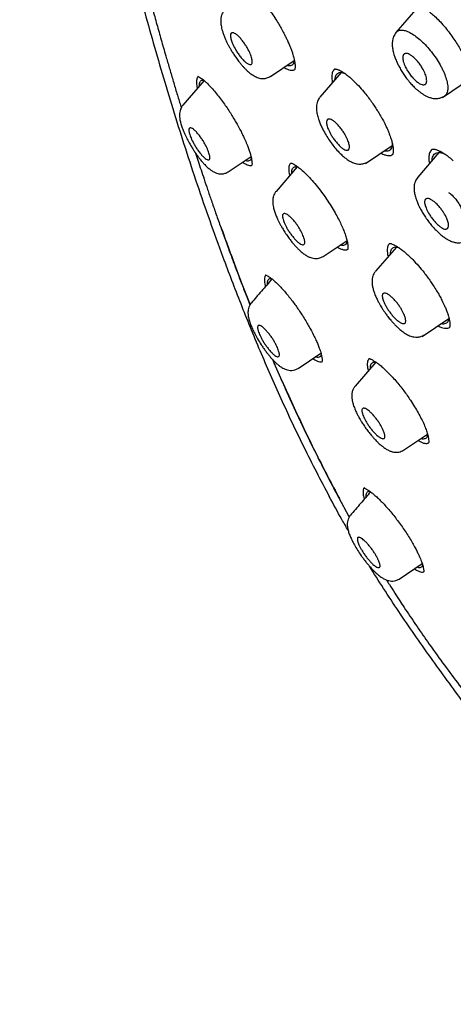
# Model space of a CAD drawing. Header units: millimetres. Extents: x 8 to 1894, y 12 to 2723.
# Tile 14 of 152: x 1365 to 1386, y 660 to 708. Entities that reach past the tile are written whole.
import ezdxf

# ---------------------------------------------------------------- set-up
doc = ezdxf.new("R2010")
doc.units = ezdxf.units.MM

msp = doc.modelspace()

# ---------------------------------------------------------------- linework, layer by layer
at = {"color": 7, "linetype": 'Continuous', "lineweight": 30}
for p, q in [((1384.403, 709.029), (1383.336, 707.791)), ((1377.212, 705.65), (1378.375, 706.431)), ((1377.21, 705.659), (1377.207, 705.658)), ((1380.668, 705.836), (1379.63, 704.631)), ((1385.618, 704.625), (1386.937, 705.511)), ((1373.97, 705.45), (1372.928, 704.242)), ((1372.933, 704.233), (1372.935, 704.236)), ((1381.846, 701.405), (1383.151, 702.281)), ((1375.15, 700.992), (1376.261, 701.738)), ((1383.165, 701.828), (1383.17, 701.834)), ((1385.438, 701.936), (1384.407, 700.74)), ((1378.515, 701.239), (1377.484, 700.043)), ((1377.488, 700.035), (1377.49, 700.038)), ((1379.79, 696.87), (1380.95, 697.649)), ((1383.36, 697.326), (1382.34, 696.143)), ((1384.621, 692.97), (1385.914, 693.84)), ((1378.556, 691.404), (1379.674, 692.155)), ((1382.354, 691.709), (1381.342, 690.535)), ((1383.714, 687.42), (1384.883, 688.206)), ((1380.552, 685.09), (1381.03, 684.216)), ((1381.03, 684.216), (1381.061, 684.161)), ((1383.49, 681.131), (1384.618, 681.888)), ((1384.241, 681.635), (1384.343, 681.573))]:
    msp.add_line(p, q, dxfattribs=at)
for points, knots in [([(1449.656, 646.305), (1449.76, 646.991), (1449.967, 648.357), (1449.976, 650.637), (1449.835, 653.011), (1449.556, 655.47), (1449.136, 658.249), (1448.551, 661.361), (1447.793, 664.806), (1446.85, 668.713), (1445.729, 673.079), (1444.507, 677.879), (1443.22, 682.731), (1441.782, 687.695), (1440.387, 691.953), (1439.109, 695.455), (1438.033, 698.152), (1436.809, 700.926), (1435.393, 703.783), (1433.839, 706.555), (1432.152, 709.208), (1430.372, 711.698), (1428.409, 714.121), (1426.333, 716.428), (1424.204, 718.611), (1421.691, 721.017), (1418.793, 723.596), (1415.521, 726.294), (1412.258, 728.818), (1409.012, 731.184), (1405.792, 733.383), (1402.611, 735.412), (1399.475, 737.292), (1396.377, 739.081), (1393.291, 740.857), (1390.213, 742.562), (1387.16, 744.138), (1384.158, 745.535), (1381.231, 746.733), (1378.389, 747.734), (1375.649, 748.502), (1373.335, 748.934), (1371.435, 749.077), (1369.913, 749.002), (1368.539, 748.685), (1367.376, 748.067), (1366.478, 747.122), (1365.795, 745.836), (1365.344, 744.279), (1365.23, 743.025), (1365.175, 742.429)], [0, 0, 0, 0, 0.0198977, 0.0395996, 0.0591642, 0.0786215, 0.0980121, 0.12334, 0.1485805, 0.1737294, 0.2078691, 0.2419619, 0.2762098, 0.3106234, 0.3452078, 0.3626069, 0.3801329, 0.3978086, 0.4156702, 0.4337533, 0.4489938, 0.4644095, 0.4798344, 0.4950682, 0.5101185, 0.5250269, 0.5471866, 0.5691857, 0.5910854, 0.6129458, 0.6347933, 0.656563, 0.6781905, 0.6996236, 0.7210558, 0.7426837, 0.7644548, 0.786298, 0.8081639, 0.830061, 0.852059, 0.8742193, 0.8891277, 0.9041794, 0.91941, 0.9348403, 0.9502474, 0.9654984, 0.9835762, 1, 1, 1, 1]), ([(1447.446, 646.265), (1447.532, 646.814), (1447.702, 647.91), (1447.751, 649.717), (1447.689, 651.605), (1447.521, 653.569), (1447.27, 655.588), (1446.891, 658.046), (1446.339, 660.969), (1445.587, 664.371), (1444.71, 667.984), (1443.725, 671.792), (1442.692, 675.771), (1441.629, 679.771), (1440.489, 683.824), (1439.223, 687.953), (1438.026, 691.472), (1436.96, 694.343), (1436.09, 696.531), (1435.132, 698.755), (1434.07, 701.019), (1432.883, 703.321), (1431.663, 705.459), (1430.435, 707.412), (1429.236, 709.167), (1427.941, 710.901), (1426.404, 712.784), (1424.618, 714.782), (1422.599, 716.869), (1420.398, 718.994), (1418.025, 721.143), (1415.49, 723.299), (1412.946, 725.344), (1410.401, 727.29), (1407.653, 729.293), (1404.71, 731.312), (1401.585, 733.315), (1398.489, 735.177), (1395.415, 736.955), (1392.352, 738.715), (1389.31, 740.394), (1386.308, 741.935), (1383.56, 743.204), (1381.069, 744.227), (1378.825, 745.045), (1376.646, 745.723), (1374.546, 746.241), (1372.658, 746.555), (1370.989, 746.665), (1369.543, 746.579), (1368.357, 746.296), (1367.425, 745.838), (1366.721, 745.257), (1366.152, 744.523), (1365.66, 743.562), (1365.282, 742.347), (1365.046, 740.867), (1364.955, 739.269), (1364.982, 737.581), (1365.106, 735.824), (1365.373, 733.414), (1365.858, 730.306), (1366.622, 726.467), (1367.518, 722.555), (1368.499, 718.602), (1369.512, 714.635), (1370.49, 710.876), (1371.477, 707.29), (1372.49, 703.871), (1373.61, 700.394), (1374.708, 697.289), (1375.745, 694.577), (1376.681, 692.279), (1377.705, 689.944), (1378.819, 687.572), (1379.662, 685.96), (1380.084, 685.153)], [0, 0, 0, 0, 0.011709, 0.0234, 0.035079, 0.046745, 0.058401, 0.070053, 0.08835, 0.106637, 0.124908, 0.145647, 0.166375, 0.187119, 0.207887, 0.228673, 0.249479, 0.259892, 0.270315, 0.28075, 0.291198, 0.301658, 0.31213, 0.319994, 0.327864, 0.335737, 0.343609, 0.354092, 0.364563, 0.37502, 0.38755, 0.400066, 0.41258, 0.425091, 0.437599, 0.45323, 0.468841, 0.484431, 0.499999, 0.515569, 0.531166, 0.546782, 0.562408, 0.574915, 0.587424, 0.599934, 0.612454, 0.624987, 0.635443, 0.645912, 0.656393, 0.664263, 0.672136, 0.680006, 0.687871, 0.698343, 0.708803, 0.71925, 0.729685, 0.740108, 0.750521, 0.771326, 0.792113, 0.81288, 0.833624, 0.854353, 0.875091, 0.892532, 0.909986, 0.927451, 0.944927, 0.955919, 0.966921, 0.977933, 0.988958, 1, 1, 1, 1]), ([(1370.762, 711.503), (1370.863, 711.118), (1371.031, 710.484), (1371.272, 709.598), (1371.478, 708.847), (1371.688, 708.095), (1371.903, 707.334), (1372.104, 706.635), (1372.292, 705.992), (1372.464, 705.409), (1372.639, 704.823), (1372.77, 704.394), (1372.84, 704.163), (1372.853, 704.124)], [0, 0, 0, 0, 0.158224, 0.260467, 0.362711, 0.464954, 0.567203, 0.672154, 0.748556, 0.827377, 0.907556, 0.984189, 1, 1, 1, 1]), ([(1376.459, 709.728), (1376.534, 709.649), (1376.68, 709.496), (1376.896, 709.239), (1377.093, 708.985), (1377.285, 708.717), (1377.466, 708.446), (1377.629, 708.182), (1377.748, 707.974), (1377.832, 707.82), (1377.889, 707.711), (1377.931, 707.627), (1377.98, 707.528), (1378.046, 707.389), (1378.121, 707.221), (1378.192, 707.049), (1378.254, 706.883), (1378.317, 706.694), (1378.367, 706.507), (1378.393, 706.372), (1378.404, 706.292), (1378.408, 706.249), (1378.411, 706.212), (1378.413, 706.176), (1378.413, 706.136), (1378.412, 706.087), (1378.409, 706.038), (1378.403, 705.996), (1378.395, 705.983), (1378.391, 705.976)], [0, 0, 0, 0, 0.067711, 0.130403, 0.187952, 0.240288, 0.301944, 0.354437, 0.397837, 0.424395, 0.445793, 0.462019, 0.474392, 0.505305, 0.546112, 0.578746, 0.615644, 0.656033, 0.710948, 0.756696, 0.772464, 0.786786, 0.799665, 0.811385, 0.827391, 0.856304, 0.894894, 0.942868, 1, 1, 1, 1]), ([(1384.073, 709.181), (1384.086, 709.188), (1384.11, 709.2), (1384.15, 709.204), (1384.187, 709.203), (1384.218, 709.2), (1384.262, 709.194), (1384.323, 709.18), (1384.413, 709.151), (1384.537, 709.096), (1384.7, 709.005), (1384.884, 708.878), (1385.082, 708.72), (1385.287, 708.535), (1385.515, 708.307), (1385.671, 708.126), (1385.752, 708.031)], [0, 0, 0, 0, 0.085452, 0.152897, 0.202039, 0.23247, 0.260323, 0.301605, 0.357094, 0.426934, 0.511231, 0.610328, 0.694616, 0.787573, 0.889312, 1, 1, 1, 1]), ([(1374.953, 708.861), (1374.923, 708.823), (1374.869, 708.752), (1374.814, 708.614), (1374.786, 708.477), (1374.781, 708.352), (1374.785, 708.263), (1374.795, 708.176), (1374.812, 708.068), (1374.844, 707.935), (1374.888, 707.787), (1374.947, 707.623), (1375.015, 707.462), (1375.085, 707.313), (1375.15, 707.185), (1375.22, 707.055), (1375.302, 706.913), (1375.401, 706.753), (1375.519, 706.577), (1375.642, 706.409), (1375.755, 706.267), (1375.852, 706.155), (1375.951, 706.048), (1376.069, 705.93), (1376.225, 705.795), (1376.404, 705.67), (1376.577, 705.591), (1376.734, 705.551), (1376.881, 705.542), (1377.051, 705.566), (1377.157, 705.625), (1377.213, 705.656)], [0, 0, 0, 0, 0.036663, 0.068384, 0.106768, 0.134587, 0.153631, 0.172751, 0.201279, 0.233223, 0.268538, 0.303617, 0.342164, 0.371465, 0.397999, 0.423242, 0.453213, 0.487953, 0.525514, 0.569163, 0.604352, 0.631159, 0.659045, 0.694293, 0.736912, 0.798721, 0.852483, 0.880731, 0.914835, 0.954847, 1, 1, 1, 1]), ([(1383.353, 707.795), (1383.363, 707.81), (1383.402, 707.869), (1383.516, 707.91), (1383.688, 707.916), (1383.895, 707.856), (1384.129, 707.734), (1384.38, 707.557), (1384.637, 707.334), (1384.891, 707.069), (1385.133, 706.773), (1385.353, 706.458), (1385.513, 706.188), (1385.622, 705.975), (1385.718, 705.764), (1385.766, 705.617), (1385.799, 705.519)], [0, 0, 0, 0, 0.028959, 0.110008, 0.190726, 0.270812, 0.351344, 0.432414, 0.513406, 0.59388, 0.674542, 0.755617, 0.836903, 0.877647, 0.918442, 1, 1, 1, 1]), ([(1385.752, 708.031), (1385.827, 707.938), (1385.973, 707.757), (1386.171, 707.476), (1386.344, 707.208), (1386.49, 706.957), (1386.613, 706.726), (1386.727, 706.487), (1386.826, 706.252), (1386.902, 706.033), (1386.95, 705.861), (1386.98, 705.734), (1386.998, 705.637), (1387.01, 705.555), (1387.019, 705.474), (1387.023, 705.403), (1387.023, 705.336), (1387.02, 705.275), (1387.012, 705.212), (1386.998, 705.15), (1386.976, 705.095), (1386.953, 705.071), (1386.941, 705.057)], [0, 0, 0, 0, 0.078505, 0.152227, 0.221089, 0.285, 0.343915, 0.397841, 0.469484, 0.530288, 0.580277, 0.619448, 0.648106, 0.675379, 0.705603, 0.738729, 0.762529, 0.792697, 0.831721, 0.879417, 0.935537, 1, 1, 1, 1]), ([(1375.278, 707.488), (1375.271, 707.518), (1375.257, 707.581), (1375.251, 707.687), (1375.279, 707.76), (1375.344, 707.785), (1375.416, 707.775), (1375.512, 707.727), (1375.628, 707.633), (1375.754, 707.501), (1375.88, 707.348), (1375.993, 707.188), (1376.117, 706.985), (1376.229, 706.754), (1376.294, 706.558), (1376.32, 706.437), (1376.326, 706.356), (1376.317, 706.289), (1376.289, 706.242), (1376.238, 706.222), (1376.162, 706.236), (1376.064, 706.288), (1375.946, 706.382), (1375.817, 706.519), (1375.69, 706.679), (1375.577, 706.843), (1375.455, 707.046), (1375.342, 707.275), (1375.298, 707.422), (1375.278, 707.488)], [0, 0, 0, 0, 0.024093, 0.050091, 0.107846, 0.139953, 0.174276, 0.210741, 0.249179, 0.288497, 0.325639, 0.36043, 0.392783, 0.450653, 0.499588, 0.524071, 0.550379, 0.578781, 0.609016, 0.64143, 0.675725, 0.712181, 0.750702, 0.791161, 0.82886, 0.864113, 0.896603, 0.953576, 1, 1, 1, 1]), ([(1383.349, 707.803), (1383.324, 707.77), (1383.276, 707.709), (1383.219, 707.593), (1383.181, 707.472), (1383.162, 707.353), (1383.157, 707.263), (1383.157, 707.175), (1383.164, 707.079), (1383.18, 706.97), (1383.203, 706.852), (1383.241, 706.71), (1383.302, 706.533), (1383.383, 706.341), (1383.483, 706.14), (1383.596, 705.942), (1383.724, 705.742), (1383.87, 705.538), (1384.026, 705.345), (1384.185, 705.173), (1384.327, 705.038), (1384.448, 704.935), (1384.558, 704.85), (1384.67, 704.774), (1384.795, 704.702), (1384.937, 704.637), (1385.084, 704.591), (1385.24, 704.568), (1385.397, 704.572), (1385.562, 704.609), (1385.662, 704.666), (1385.714, 704.695)], [0, 0, 0, 0, 0.030274, 0.057253, 0.091482, 0.118324, 0.138072, 0.154196, 0.180708, 0.204634, 0.23043, 0.263008, 0.302323, 0.348386, 0.387302, 0.429978, 0.474646, 0.516302, 0.566815, 0.611544, 0.650403, 0.683496, 0.711057, 0.739083, 0.770589, 0.805829, 0.845448, 0.879006, 0.916098, 0.956601, 1, 1, 1, 1]), ([(1383.684, 706.437), (1383.676, 706.506), (1383.659, 706.649), (1383.737, 706.763), (1383.862, 706.779), (1383.998, 706.729), (1384.135, 706.643), (1384.298, 706.496), (1384.462, 706.306), (1384.591, 706.122), (1384.707, 705.922), (1384.786, 705.74), (1384.838, 705.54), (1384.849, 705.369), (1384.79, 705.265), (1384.701, 705.238), (1384.613, 705.248), (1384.508, 705.29), (1384.373, 705.377), (1384.213, 705.521), (1384.052, 705.708), (1383.923, 705.89), (1383.806, 706.089), (1383.722, 706.278), (1383.694, 706.394), (1383.684, 706.437)], [0, 0, 0, 0, 0.056181, 0.116445, 0.18066, 0.214408, 0.249198, 0.299954, 0.345249, 0.384969, 0.418899, 0.469884, 0.498723, 0.556789, 0.617822, 0.64968, 0.682263, 0.715789, 0.749982, 0.799809, 0.844495, 0.883849, 0.917839, 0.969381, 1, 1, 1, 1]), ([(1377.876, 706.096), (1377.905, 706.077), (1377.987, 706.025), (1378.107, 705.974), (1378.233, 705.945), (1378.331, 705.949), (1378.377, 705.978), (1378.397, 705.99)], [0, 0, 0, 0, 0.128014, 0.364711, 0.597109, 0.829038, 1, 1, 1, 1]), ([(1378.376, 706.449), (1378.376, 706.441), (1378.373, 706.387), (1378.35, 706.309), (1378.3, 706.226), (1378.228, 706.176), (1378.135, 706.164), (1378.062, 706.169), (1378.017, 706.188), (1378.015, 706.189)], [0, 0, 0, 0, 0.029675, 0.223295, 0.414374, 0.606342, 0.797031, 0.988155, 1, 1, 1, 1]), ([(1380.36, 706.012), (1380.345, 706.002), (1380.307, 705.977), (1380.265, 705.913), (1380.23, 705.825), (1380.21, 705.717), (1380.207, 705.59), (1380.215, 705.464), (1380.232, 705.374), (1380.239, 705.338)], [0, 0, 0, 0, 0.106703, 0.263973, 0.421475, 0.579102, 0.73673, 0.894273, 1, 1, 1, 1]), ([(1380.358, 706.014), (1380.36, 706.015), (1380.365, 706.016), (1380.38, 706.014), (1380.402, 706.011), (1380.437, 706.004), (1380.485, 705.99), (1380.549, 705.966), (1380.632, 705.927), (1380.739, 705.867), (1380.876, 705.776), (1381.042, 705.649), (1381.169, 705.534), (1381.236, 705.474)], [0, 0, 0, 0, 0.107945, 0.198001, 0.269843, 0.323419, 0.383454, 0.449284, 0.529699, 0.624872, 0.734922, 0.85992, 1, 1, 1, 1]), ([(1373.674, 705.644), (1373.671, 705.642), (1373.651, 705.628), (1373.628, 705.58), (1373.605, 705.501), (1373.597, 705.401), (1373.602, 705.282), (1373.616, 705.17), (1373.633, 705.092), (1373.639, 705.066)], [0, 0, 0, 0, 0.031662, 0.207408, 0.383531, 0.559786, 0.735889, 0.911582, 1, 1, 1, 1]), ([(1373.664, 705.65), (1373.664, 705.649), (1373.662, 705.648), (1373.675, 705.644), (1373.71, 705.629), (1373.773, 705.596), (1373.862, 705.537), (1373.969, 705.452), (1374.085, 705.35), (1374.176, 705.259), (1374.223, 705.212)], [0, 0, 0, 0, 0.041547, 0.122524, 0.208332, 0.349035, 0.527673, 0.668104, 0.825571, 1, 1, 1, 1]), ([(1380.362, 705.481), (1380.364, 705.51), (1380.368, 705.588), (1380.396, 705.687), (1380.45, 705.774), (1380.527, 705.826), (1380.625, 705.846), (1380.731, 705.836), (1380.811, 705.807), (1380.845, 705.794)], [0, 0, 0, 0, 0.0956028, 0.2546953, 0.4112137, 0.5679414, 0.7245413, 0.8811262, 1, 1, 1, 1]), ([(1385.799, 705.519), (1385.822, 705.426), (1385.869, 705.241), (1385.875, 705.049), (1385.858, 704.918), (1385.821, 704.808), (1385.775, 704.728), (1385.719, 704.704), (1385.71, 704.7)], [0, 0, 0, 0, 0.239046, 0.477159, 0.595667, 0.713857, 0.951599, 1, 1, 1, 1]), ([(1373.738, 705.18), (1373.737, 705.203), (1373.737, 705.271), (1373.755, 705.356), (1373.795, 705.43), (1373.858, 705.465), (1373.912, 705.475), (1373.95, 705.463), (1373.955, 705.462)], [0, 0, 0, 0, 0.107262, 0.324471, 0.538783, 0.753997, 0.967863, 1, 1, 1, 1]), ([(1374.223, 705.212), (1374.291, 705.139), (1374.424, 704.997), (1374.627, 704.751), (1374.821, 704.5), (1375.003, 704.246), (1375.172, 703.997), (1375.324, 703.758), (1375.461, 703.531), (1375.592, 703.302), (1375.714, 703.077), (1375.822, 702.864), (1375.907, 702.688), (1375.974, 702.54), (1376.032, 702.407), (1376.094, 702.256), (1376.158, 702.084), (1376.219, 701.899), (1376.265, 701.727), (1376.292, 701.595), (1376.305, 701.497), (1376.31, 701.422), (1376.31, 701.362), (1376.308, 701.324), (1376.308, 701.308), (1376.311, 701.309), (1376.311, 701.309)], [0, 0, 0, 0, 0.0659997, 0.128169, 0.1865879, 0.2413251, 0.2924607, 0.3400857, 0.3842015, 0.4245829, 0.4726169, 0.5140454, 0.5488799, 0.5772212, 0.6037378, 0.6311094, 0.673747, 0.7183078, 0.7642379, 0.8101325, 0.840659, 0.8711312, 0.9048446, 0.9438519, 0.9879543, 1, 1, 1, 1]), ([(1381.236, 705.474), (1381.325, 705.387), (1381.504, 705.211), (1381.748, 704.931), (1381.96, 704.668), (1382.134, 704.433), (1382.291, 704.208), (1382.42, 704.009), (1382.516, 703.851), (1382.58, 703.74), (1382.628, 703.656), (1382.673, 703.575), (1382.729, 703.471), (1382.795, 703.34), (1382.868, 703.19), (1382.939, 703.032), (1383.002, 702.879), (1383.07, 702.701), (1383.132, 702.509), (1383.18, 702.309), (1383.206, 702.14), (1383.21, 702.004), (1383.2, 701.91), (1383.186, 701.854), (1383.175, 701.84), (1383.17, 701.832)], [0, 0, 0, 0, 0.076331, 0.153408, 0.205116, 0.256978, 0.306604, 0.34766, 0.379853, 0.40318, 0.415595, 0.431517, 0.452988, 0.479998, 0.512524, 0.547989, 0.581576, 0.613162, 0.670321, 0.720912, 0.774812, 0.833955, 0.880106, 0.935547, 1, 1, 1, 1]), ([(1379.629, 704.627), (1379.605, 704.597), (1379.561, 704.539), (1379.508, 704.431), (1379.472, 704.314), (1379.456, 704.198), (1379.453, 704.103), (1379.458, 703.976), (1379.485, 703.801), (1379.542, 703.593), (1379.617, 703.389), (1379.702, 703.195), (1379.817, 702.968), (1379.959, 702.724), (1380.13, 702.467), (1380.313, 702.224), (1380.491, 702.018), (1380.66, 701.847), (1380.809, 701.713), (1380.977, 701.585), (1381.155, 701.476), (1381.321, 701.41), (1381.463, 701.379), (1381.571, 701.371), (1381.675, 701.378), (1381.768, 701.397), (1381.868, 701.431), (1381.93, 701.468), (1381.962, 701.488)], [0, 0, 0, 0, 0.027923, 0.053248, 0.086272, 0.113449, 0.135205, 0.155134, 0.207113, 0.260779, 0.301099, 0.345079, 0.387854, 0.446511, 0.501249, 0.556129, 0.6148, 0.6574, 0.701646, 0.743258, 0.800374, 0.851463, 0.875227, 0.906052, 0.925577, 0.947835, 0.972715, 1, 1, 1, 1]), ([(1372.93, 704.24), (1372.898, 704.198), (1372.841, 704.121), (1372.792, 703.983), (1372.771, 703.858), (1372.769, 703.756), (1372.773, 703.687), (1372.778, 703.634), (1372.791, 703.538), (1372.821, 703.395), (1372.882, 703.193), (1372.966, 702.973), (1373.072, 702.736), (1373.205, 702.475), (1373.339, 702.242), (1373.46, 702.048), (1373.561, 701.897), (1373.666, 701.751), (1373.778, 701.604), (1373.89, 701.47), (1373.996, 701.353), (1374.084, 701.265), (1374.158, 701.195), (1374.23, 701.134), (1374.293, 701.086), (1374.365, 701.036), (1374.455, 700.983), (1374.569, 700.935), (1374.703, 700.901), (1374.848, 700.893), (1375.005, 700.917), (1375.099, 700.968), (1375.148, 700.995)], [0, 0, 0, 0, 0.039627, 0.072858, 0.104428, 0.127328, 0.14238, 0.155424, 0.168806, 0.215984, 0.265141, 0.314223, 0.364005, 0.418129, 0.477688, 0.509626, 0.543041, 0.577933, 0.611745, 0.651953, 0.68668, 0.715939, 0.73978, 0.762209, 0.78576, 0.800856, 0.823423, 0.854235, 0.883192, 0.917331, 0.956478, 1, 1, 1, 1]), ([(1373.254, 702.866), (1373.247, 702.893), (1373.232, 702.95), (1373.218, 703.051), (1373.237, 703.12), (1373.292, 703.144), (1373.358, 703.131), (1373.449, 703.079), (1373.56, 702.98), (1373.681, 702.844), (1373.8, 702.69), (1373.909, 702.53), (1374.004, 702.371), (1374.082, 702.22), (1374.161, 702.044), (1374.228, 701.854), (1374.263, 701.682), (1374.242, 701.593), (1374.185, 701.571), (1374.116, 701.588), (1374.022, 701.645), (1373.912, 701.745), (1373.792, 701.883), (1373.673, 702.04), (1373.565, 702.203), (1373.445, 702.406), (1373.326, 702.644), (1373.277, 702.796), (1373.254, 702.866)], [0, 0, 0, 0, 0.022062, 0.046613, 0.103506, 0.135948, 0.171147, 0.20881, 0.249241, 0.287915, 0.324448, 0.35877, 0.391147, 0.421294, 0.449572, 0.499864, 0.548774, 0.606666, 0.639078, 0.67395, 0.711208, 0.750689, 0.789459, 0.82616, 0.860637, 0.892799, 0.95044, 1, 1, 1, 1]), ([(1379.97, 703.266), (1379.963, 703.295), (1379.949, 703.357), (1379.944, 703.465), (1379.976, 703.542), (1380.045, 703.573), (1380.123, 703.567), (1380.224, 703.524), (1380.348, 703.436), (1380.484, 703.308), (1380.617, 703.158), (1380.736, 703), (1380.836, 702.845), (1380.916, 702.699), (1380.992, 702.533), (1381.043, 702.385), (1381.068, 702.263), (1381.075, 702.149), (1381.044, 702.068), (1380.972, 702.04), (1380.891, 702.05), (1380.788, 702.098), (1380.666, 702.186), (1380.532, 702.315), (1380.399, 702.469), (1380.281, 702.629), (1380.155, 702.826), (1380.036, 703.053), (1379.99, 703.199), (1379.97, 703.266)], [0, 0, 0, 0, 0.023811, 0.04967, 0.10763, 0.139792, 0.174215, 0.210578, 0.249158, 0.289168, 0.326709, 0.361631, 0.394255, 0.424279, 0.451974, 0.499832, 0.524863, 0.551862, 0.610755, 0.642961, 0.677046, 0.713032, 0.750704, 0.790664, 0.828257, 0.863315, 0.895677, 0.952671, 1, 1, 1, 1]), ([(1383.157, 702.395), (1383.156, 702.356), (1383.154, 702.266), (1383.122, 702.159), (1383.067, 702.071), (1382.99, 702.016), (1382.89, 701.997), (1382.811, 701.998), (1382.761, 702.015), (1382.757, 702.017)], [0, 0, 0, 0, 0.134705, 0.306105, 0.475143, 0.644824, 0.813673, 0.982731, 1, 1, 1, 1]), ([(1373.548, 701.919), (1373.55, 701.912), (1373.593, 701.779), (1373.683, 701.502), (1373.822, 701.081), (1373.976, 700.621), (1374.144, 700.122), (1374.331, 699.577), (1374.536, 698.986), (1374.682, 698.575), (1374.758, 698.362)], [0, 0, 0, 0, 0.005536, 0.113408, 0.235346, 0.363208, 0.503592, 0.656508, 0.821971, 1, 1, 1, 1]), ([(1376.274, 701.674), (1376.272, 701.663), (1376.264, 701.615), (1376.228, 701.564), (1376.166, 701.52), (1376.082, 701.516), (1376.018, 701.527), (1375.978, 701.547), (1375.977, 701.548)], [0, 0, 0, 0, 0.069656, 0.300931, 0.533701, 0.76437, 0.99569, 1, 1, 1, 1]), ([(1382.605, 701.914), (1382.638, 701.896), (1382.727, 701.847), (1382.856, 701.803), (1382.989, 701.781), (1383.097, 701.792), (1383.15, 701.826), (1383.175, 701.841)], [0, 0, 0, 0, 0.134812, 0.36239, 0.585997, 0.809253, 1, 1, 1, 1]), ([(1385.109, 702.093), (1385.101, 702.089), (1385.067, 702.069), (1385.024, 702.013), (1384.98, 701.926), (1384.953, 701.818), (1384.943, 701.692), (1384.948, 701.553), (1384.965, 701.448), (1384.973, 701.397)], [0, 0, 0, 0, 0.0502088, 0.2096565, 0.3693555, 0.5292606, 0.6893084, 0.8494698, 1, 1, 1, 1]), ([(1385.107, 702.095), (1385.114, 702.099), (1385.127, 702.106), (1385.157, 702.106), (1385.193, 702.103), (1385.24, 702.095), (1385.3, 702.08), (1385.375, 702.054), (1385.471, 702.012), (1385.594, 701.947), (1385.747, 701.851), (1385.931, 701.719), (1386.069, 701.6), (1386.141, 701.538)], [0, 0, 0, 0, 0.111864, 0.205305, 0.279998, 0.335919, 0.39728, 0.463192, 0.542737, 0.636073, 0.743315, 0.864558, 1, 1, 1, 1]), ([(1385.109, 701.554), (1385.11, 701.585), (1385.114, 701.667), (1385.146, 701.768), (1385.204, 701.86), (1385.287, 701.917), (1385.391, 701.944), (1385.516, 701.936), (1385.623, 701.912), (1385.691, 701.881), (1385.706, 701.874)], [0, 0, 0, 0, 0.089212, 0.235708, 0.379724, 0.523801, 0.668025, 0.812094, 0.958474, 1, 1, 1, 1]), ([(1375.856, 701.466), (1375.864, 701.46), (1375.922, 701.414), (1376.019, 701.36), (1376.142, 701.308), (1376.241, 701.292), (1376.288, 701.31), (1376.309, 701.318)], [0, 0, 0, 0, 0.037637, 0.292016, 0.547643, 0.798617, 1, 1, 1, 1]), ([(1378.205, 701.422), (1378.19, 701.409), (1378.157, 701.38), (1378.125, 701.31), (1378.105, 701.219), (1378.1, 701.109), (1378.11, 700.981), (1378.124, 700.879), (1378.14, 700.816), (1378.142, 700.807)], [0, 0, 0, 0, 0.145653, 0.310326, 0.475478, 0.640831, 0.806072, 0.970919, 1, 1, 1, 1]), ([(1378.216, 701.43), (1378.216, 701.43), (1378.214, 701.428), (1378.234, 701.425), (1378.278, 701.407), (1378.351, 701.371), (1378.451, 701.309), (1378.587, 701.213), (1378.705, 701.114), (1378.766, 701.061)], [0, 0, 0, 0, 0.029534, 0.15708, 0.316606, 0.458174, 0.619085, 0.799643, 1, 1, 1, 1]), ([(1378.25, 700.932), (1378.25, 700.957), (1378.25, 701.029), (1378.271, 701.119), (1378.316, 701.197), (1378.384, 701.24), (1378.464, 701.254), (1378.529, 701.237), (1378.558, 701.23)], [0, 0, 0, 0, 0.102753, 0.292218, 0.478836, 0.665885, 0.85249, 1, 1, 1, 1]), ([(1378.766, 701.061), (1378.843, 700.991), (1378.998, 700.848), (1379.248, 700.577), (1379.508, 700.269), (1379.767, 699.93), (1380.011, 699.581), (1380.225, 699.243), (1380.407, 698.929), (1380.56, 698.641), (1380.688, 698.375), (1380.796, 698.124), (1380.884, 697.889), (1380.939, 697.701), (1380.972, 697.557), (1380.989, 697.449), (1380.997, 697.349), (1380.996, 697.273), (1380.992, 697.223), (1380.99, 697.216), (1380.989, 697.213)], [0, 0, 0, 0, 0.066944, 0.13547, 0.205528, 0.27694, 0.345609, 0.409498, 0.468586, 0.522826, 0.574056, 0.62577, 0.678021, 0.730534, 0.765449, 0.800254, 0.835869, 0.880414, 0.935335, 1, 1, 1, 1]), ([(1384.405, 700.735), (1384.381, 700.704), (1384.336, 700.647), (1384.282, 700.538), (1384.246, 700.422), (1384.228, 700.307), (1384.224, 700.217), (1384.226, 700.129), (1384.235, 700.035), (1384.252, 699.931), (1384.276, 699.824), (1384.313, 699.696), (1384.371, 699.534), (1384.448, 699.356), (1384.543, 699.169), (1384.653, 698.978), (1384.783, 698.775), (1384.928, 698.573), (1385.076, 698.387), (1385.222, 698.223), (1385.362, 698.082), (1385.506, 697.95), (1385.651, 697.833), (1385.795, 697.734), (1385.942, 697.65), (1386.093, 697.585), (1386.233, 697.549), (1386.357, 697.534), (1386.462, 697.535), (1386.576, 697.553), (1386.692, 697.589), (1386.765, 697.632), (1386.804, 697.655)], [0, 0, 0, 0, 0.028031, 0.053298, 0.085909, 0.112229, 0.132506, 0.149227, 0.175943, 0.199032, 0.22292, 0.253487, 0.29074, 0.334717, 0.372083, 0.4132, 0.458138, 0.50413, 0.547591, 0.588557, 0.62687, 0.662607, 0.706314, 0.745565, 0.780369, 0.825903, 0.8671, 0.886964, 0.914592, 0.938672, 0.967228, 1, 1, 1, 1]), ([(1377.485, 700.041), (1377.457, 700.005), (1377.405, 699.937), (1377.352, 699.807), (1377.324, 699.676), (1377.319, 699.557), (1377.323, 699.473), (1377.333, 699.381), (1377.356, 699.253), (1377.403, 699.079), (1377.471, 698.89), (1377.549, 698.709), (1377.621, 698.56), (1377.692, 698.425), (1377.776, 698.275), (1377.887, 698.091), (1378.021, 697.889), (1378.16, 697.699), (1378.282, 697.545), (1378.383, 697.428), (1378.478, 697.323), (1378.589, 697.21), (1378.723, 697.087), (1378.865, 696.975), (1379.005, 696.887), (1379.125, 696.83), (1379.24, 696.79), (1379.353, 696.769), (1379.467, 696.767), (1379.571, 696.78), (1379.683, 696.812), (1379.752, 696.852), (1379.789, 696.874)], [0, 0, 0, 0, 0.034609, 0.064701, 0.101351, 0.128177, 0.146313, 0.163889, 0.200513, 0.243882, 0.291735, 0.331983, 0.362922, 0.387842, 0.41932, 0.458737, 0.506012, 0.551332, 0.588765, 0.618116, 0.643172, 0.675502, 0.716247, 0.762035, 0.803401, 0.839975, 0.864859, 0.897692, 0.91876, 0.942964, 0.970156, 1, 1, 1, 1]), ([(1385.906, 699.991), (1385.942, 699.966), (1386.065, 699.882), (1386.264, 699.659), (1386.469, 699.374), (1386.529, 699.202), (1386.559, 699.116)], [0, 0, 0, 0, 0.124763, 0.416353, 0.708222, 1, 1, 1, 1]), ([(1384.758, 699.383), (1384.752, 699.413), (1384.738, 699.475), (1384.736, 699.585), (1384.771, 699.665), (1384.846, 699.699), (1384.927, 699.697), (1385.034, 699.659), (1385.164, 699.576), (1385.306, 699.453), (1385.445, 699.306), (1385.569, 699.151), (1385.702, 698.956), (1385.818, 698.736), (1385.885, 698.547), (1385.909, 698.425), (1385.914, 698.309), (1385.879, 698.226), (1385.801, 698.194), (1385.717, 698.201), (1385.609, 698.244), (1385.48, 698.327), (1385.339, 698.451), (1385.2, 698.602), (1385.078, 698.758), (1384.947, 698.952), (1384.825, 699.173), (1384.779, 699.317), (1384.758, 699.383)], [0, 0, 0, 0, 0.024129, 0.050237, 0.108425, 0.140552, 0.174844, 0.210969, 0.249203, 0.289457, 0.327186, 0.362225, 0.394904, 0.4523, 0.499741, 0.525118, 0.552378, 0.611511, 0.643691, 0.67763, 0.713361, 0.750659, 0.790902, 0.828709, 0.863908, 0.896325, 0.953181, 1, 1, 1, 1]), ([(1377.828, 698.681), (1377.821, 698.708), (1377.806, 698.763), (1377.797, 698.835), (1377.802, 698.897), (1377.826, 698.943), (1377.871, 698.967), (1377.942, 698.961), (1378.04, 698.914), (1378.141, 698.837), (1378.226, 698.753), (1378.31, 698.666), (1378.412, 698.546), (1378.526, 698.392), (1378.627, 698.238), (1378.709, 698.09), (1378.794, 697.916), (1378.85, 697.765), (1378.88, 697.646), (1378.89, 697.57), (1378.886, 697.505), (1378.862, 697.456), (1378.815, 697.434), (1378.741, 697.445), (1378.64, 697.496), (1378.522, 697.59), (1378.395, 697.72), (1378.271, 697.867), (1378.156, 698.022), (1378.056, 698.177), (1377.974, 698.324), (1377.889, 698.5), (1377.852, 698.61), (1377.828, 698.681)], [0, 0, 0, 0, 0.021389, 0.045447, 0.072419, 0.102122, 0.134608, 0.169969, 0.207934, 0.248826, 0.26798, 0.286748, 0.322675, 0.356637, 0.388856, 0.41905, 0.447588, 0.498923, 0.521627, 0.546931, 0.574501, 0.604662, 0.637071, 0.6721, 0.709618, 0.74947, 0.787541, 0.82374, 0.857869, 0.890064, 0.920404, 0.948759, 1, 1, 1, 1]), ([(1374.758, 698.362), (1374.827, 698.171), (1374.958, 697.805), (1375.149, 697.281), (1375.324, 696.807), (1375.482, 696.386), (1375.622, 696.016), (1375.749, 695.682), (1375.87, 695.368), (1375.992, 695.055), (1376.105, 694.768), (1376.178, 694.583), (1376.209, 694.503)], [0, 0, 0, 0, 0.1504585, 0.2872432, 0.410341, 0.5197427, 0.6154422, 0.6974353, 0.778732, 0.8582535, 0.9387565, 1, 1, 1, 1]), ([(1374.79, 698.313), (1374.885, 698.049), (1375.07, 697.534), (1375.349, 696.778), (1375.618, 696.06), (1375.878, 695.381), (1376.076, 694.871), (1376.189, 694.586), (1376.217, 694.515)], [0, 0, 0, 0, 0.210633, 0.410449, 0.599425, 0.777543, 0.944794, 1, 1, 1, 1]), ([(1380.953, 697.637), (1380.947, 697.602), (1380.935, 697.529), (1380.888, 697.454), (1380.82, 697.407), (1380.73, 697.396), (1380.659, 697.402), (1380.614, 697.421), (1380.612, 697.422)], [0, 0, 0, 0, 0.18296, 0.383877, 0.585844, 0.786458, 0.987383, 1, 1, 1, 1]), ([(1383.04, 697.497), (1383.03, 697.491), (1382.998, 697.472), (1382.962, 697.417), (1382.929, 697.335), (1382.913, 697.232), (1382.912, 697.111), (1382.924, 696.986), (1382.944, 696.894), (1382.953, 696.854)], [0, 0, 0, 0, 0.0743626, 0.2338253, 0.3938219, 0.5542263, 0.7148416, 0.8754578, 1, 1, 1, 1]), ([(1383.038, 697.5), (1383.039, 697.5), (1383.043, 697.501), (1383.071, 697.5), (1383.123, 697.488), (1383.2, 697.459), (1383.301, 697.41), (1383.434, 697.333), (1383.547, 697.252), (1383.606, 697.209)], [0, 0, 0, 0, 0.100149, 0.22587, 0.377665, 0.50937, 0.656833, 0.820325, 1, 1, 1, 1]), ([(1380.479, 697.333), (1380.508, 697.314), (1380.591, 697.262), (1380.71, 697.212), (1380.834, 697.182), (1380.929, 697.185), (1380.973, 697.212), (1380.991, 697.223)], [0, 0, 0, 0, 0.130051, 0.3658, 0.601707, 0.834129, 1, 1, 1, 1]), ([(1383.071, 696.991), (1383.071, 697.018), (1383.07, 697.093), (1383.095, 697.186), (1383.144, 697.269), (1383.217, 697.319), (1383.313, 697.335), (1383.399, 697.329), (1383.458, 697.307), (1383.473, 697.302)], [0, 0, 0, 0, 0.09558, 0.2672859, 0.4362178, 0.6053307, 0.7744729, 0.9434676, 1, 1, 1, 1]), ([(1383.606, 697.209), (1383.665, 697.163), (1383.782, 697.071), (1383.968, 696.903), (1384.187, 696.687), (1384.438, 696.415), (1384.68, 696.123), (1384.876, 695.867), (1385.026, 695.658), (1385.176, 695.435), (1385.321, 695.206), (1385.463, 694.961), (1385.595, 694.716), (1385.705, 694.487), (1385.795, 694.279), (1385.86, 694.105), (1385.905, 693.961), (1385.934, 693.847), (1385.953, 693.758), (1385.966, 693.679), (1385.973, 693.603), (1385.976, 693.535), (1385.974, 693.474), (1385.968, 693.428), (1385.959, 693.414), (1385.954, 693.407)], [0, 0, 0, 0, 0.049146, 0.097842, 0.146055, 0.21729, 0.287049, 0.330929, 0.371563, 0.408986, 0.459104, 0.502624, 0.549315, 0.602521, 0.641622, 0.681956, 0.719968, 0.746927, 0.772577, 0.796935, 0.82181, 0.854342, 0.895056, 0.94367, 1, 1, 1, 1]), ([(1376.979, 695.963), (1376.976, 695.961), (1376.951, 695.944), (1376.927, 695.874), (1376.91, 695.756), (1376.92, 695.612), (1376.94, 695.491), (1376.958, 695.421), (1376.963, 695.401)], [0, 0, 0, 0, 0.033623, 0.272675, 0.512309, 0.752101, 0.931815, 1, 1, 1, 1]), ([(1376.967, 695.968), (1376.968, 695.968), (1376.97, 695.966), (1377.006, 695.954), (1377.059, 695.928), (1377.141, 695.88), (1377.253, 695.802), (1377.348, 695.721), (1377.399, 695.677)], [0, 0, 0, 0, 0.114702, 0.234329, 0.381596, 0.558126, 0.764246, 1, 1, 1, 1]), ([(1382.341, 696.141), (1382.313, 696.105), (1382.26, 696.035), (1382.204, 695.903), (1382.175, 695.767), (1382.17, 695.638), (1382.175, 695.544), (1382.188, 695.437), (1382.217, 695.297), (1382.272, 695.117), (1382.346, 694.928), (1382.431, 694.749), (1382.511, 694.597), (1382.582, 694.472), (1382.653, 694.355), (1382.735, 694.229), (1382.833, 694.086), (1382.952, 693.926), (1383.076, 693.772), (1383.192, 693.641), (1383.296, 693.53), (1383.407, 693.42), (1383.539, 693.301), (1383.707, 693.168), (1383.899, 693.047), (1384.077, 692.972), (1384.237, 692.936), (1384.386, 692.928), (1384.559, 692.954), (1384.667, 693.013), (1384.724, 693.044)], [0, 0, 0, 0, 0.034764, 0.065427, 0.103604, 0.132671, 0.153862, 0.174355, 0.213835, 0.257219, 0.303428, 0.34362, 0.376024, 0.402204, 0.425161, 0.452727, 0.484928, 0.520302, 0.561547, 0.594571, 0.620724, 0.651056, 0.688091, 0.731354, 0.793089, 0.847963, 0.876813, 0.911789, 0.953062, 1, 1, 1, 1]), ([(1377.284, 695.773), (1377.114, 695.575), (1376.777, 695.185), (1376.435, 694.789), (1376.267, 694.594)], [0, 0, 0, 0, 0.505846, 1, 1, 1, 1]), ([(1377.06, 695.513), (1377.059, 695.535), (1377.056, 695.602), (1377.072, 695.686), (1377.11, 695.759), (1377.172, 695.793), (1377.222, 695.805), (1377.256, 695.795), (1377.257, 695.795)], [0, 0, 0, 0, 0.11179, 0.334901, 0.55485, 0.775429, 0.995288, 1, 1, 1, 1]), ([(1377.399, 695.677), (1377.458, 695.624), (1377.573, 695.518), (1377.755, 695.327), (1377.935, 695.124), (1378.111, 694.911), (1378.28, 694.694), (1378.44, 694.478), (1378.59, 694.264), (1378.743, 694.035), (1378.895, 693.795), (1379.041, 693.55), (1379.183, 693.296), (1379.315, 693.043), (1379.433, 692.797), (1379.525, 692.587), (1379.595, 692.406), (1379.648, 692.252), (1379.68, 692.14), (1379.7, 692.06), (1379.712, 692.003), (1379.722, 691.946), (1379.731, 691.886), (1379.736, 691.83), (1379.74, 691.779), (1379.745, 691.749), (1379.748, 691.747), (1379.749, 691.746)], [0, 0, 0, 0, 0.0541326, 0.1063241, 0.1564696, 0.204464, 0.2502332, 0.2937477, 0.3350241, 0.3741436, 0.4230132, 0.4681186, 0.5094109, 0.5640949, 0.6109113, 0.6539582, 0.6937256, 0.7301394, 0.7637273, 0.7808239, 0.7984079, 0.8164711, 0.8369461, 0.8670449, 0.9071756, 0.9569361, 1, 1, 1, 1]), ([(1382.699, 694.793), (1382.693, 694.818), (1382.678, 694.871), (1382.67, 694.942), (1382.675, 695.007), (1382.7, 695.057), (1382.748, 695.086), (1382.824, 695.086), (1382.929, 695.045), (1383.036, 694.972), (1383.127, 694.892), (1383.213, 694.81), (1383.319, 694.696), (1383.438, 694.549), (1383.543, 694.399), (1383.63, 694.254), (1383.72, 694.08), (1383.779, 693.93), (1383.809, 693.812), (1383.819, 693.736), (1383.813, 693.669), (1383.788, 693.617), (1383.738, 693.589), (1383.66, 693.594), (1383.553, 693.64), (1383.447, 693.714), (1383.357, 693.793), (1383.27, 693.876), (1383.164, 693.991), (1383.045, 694.14), (1382.94, 694.29), (1382.854, 694.435), (1382.763, 694.61), (1382.724, 694.721), (1382.699, 694.793)], [0, 0, 0, 0, 0.020466, 0.04387, 0.07048, 0.100049, 0.132699, 0.168442, 0.207037, 0.248806, 0.267544, 0.285957, 0.321336, 0.355, 0.387128, 0.417448, 0.446328, 0.498919, 0.52085, 0.545611, 0.572874, 0.602944, 0.635461, 0.670822, 0.708857, 0.74942, 0.76841, 0.786844, 0.822544, 0.856376, 0.8885, 0.918942, 0.947612, 1, 1, 1, 1]), ([(1376.269, 694.593), (1376.238, 694.552), (1376.181, 694.476), (1376.133, 694.34), (1376.113, 694.218), (1376.112, 694.116), (1376.116, 694.048), (1376.122, 693.995), (1376.137, 693.899), (1376.17, 693.757), (1376.236, 693.556), (1376.326, 693.338), (1376.441, 693.101), (1376.585, 692.839), (1376.729, 692.605), (1376.861, 692.411), (1376.969, 692.26), (1377.079, 692.116), (1377.195, 691.975), (1377.308, 691.848), (1377.413, 691.74), (1377.509, 691.649), (1377.607, 691.564), (1377.693, 691.499), (1377.778, 691.442), (1377.869, 691.391), (1377.983, 691.345), (1378.116, 691.313), (1378.258, 691.306), (1378.414, 691.33), (1378.506, 691.381), (1378.555, 691.408)], [0, 0, 0, 0, 0.038563, 0.071072, 0.102112, 0.124788, 0.139917, 0.153194, 0.166821, 0.214904, 0.264905, 0.314844, 0.365692, 0.421236, 0.482397, 0.515212, 0.54957, 0.585194, 0.618566, 0.657836, 0.691208, 0.718688, 0.751815, 0.786445, 0.801624, 0.824191, 0.854905, 0.883725, 0.917684, 0.956637, 1, 1, 1, 1]), ([(1376.615, 693.236), (1376.61, 693.253), (1376.599, 693.289), (1376.586, 693.353), (1376.581, 693.422), (1376.596, 693.48), (1376.622, 693.501), (1376.641, 693.506), (1376.648, 693.507), (1376.667, 693.507), (1376.708, 693.499), (1376.792, 693.455), (1376.885, 693.379), (1376.96, 693.303), (1377, 693.26), (1377.066, 693.187), (1377.157, 693.076), (1377.27, 692.923), (1377.369, 692.769), (1377.453, 692.62), (1377.542, 692.443), (1377.601, 692.292), (1377.634, 692.177), (1377.647, 692.105), (1377.648, 692.042), (1377.631, 691.995), (1377.59, 691.973), (1377.521, 691.985), (1377.423, 692.039), (1377.326, 692.122), (1377.244, 692.206), (1377.164, 692.294), (1377.065, 692.415), (1376.953, 692.569), (1376.853, 692.724), (1376.77, 692.872), (1376.681, 693.052), (1376.641, 693.163), (1376.615, 693.236)], [0, 0, 0, 0, 0.01441, 0.029045, 0.059485, 0.091219, 0.124512, 0.128313, 0.133307, 0.139499, 0.165372, 0.201759, 0.248943, 0.261468, 0.273897, 0.286115, 0.32147, 0.355091, 0.387155, 0.417423, 0.446274, 0.49896, 0.520127, 0.544317, 0.571232, 0.601171, 0.633789, 0.669487, 0.708088, 0.749475, 0.768419, 0.786802, 0.822404, 0.856141, 0.888205, 0.918612, 0.947305, 1, 1, 1, 1]), ([(1385.916, 693.915), (1385.916, 693.889), (1385.916, 693.814), (1385.891, 693.721), (1385.841, 693.637), (1385.767, 693.585), (1385.67, 693.567), (1385.593, 693.569), (1385.544, 693.586), (1385.539, 693.588)], [0, 0, 0, 0, 0.0979461, 0.2766001, 0.4528758, 0.629865, 0.8059641, 0.9822443, 1, 1, 1, 1]), ([(1385.392, 693.489), (1385.397, 693.486), (1385.459, 693.449), (1385.566, 693.406), (1385.708, 693.364), (1385.829, 693.359), (1385.918, 693.379), (1385.956, 693.414), (1385.97, 693.428)], [0, 0, 0, 0, 0.018126, 0.231067, 0.446668, 0.661718, 0.874295, 1, 1, 1, 1]), ([(1379.692, 692.09), (1379.691, 692.081), (1379.684, 692.037), (1379.65, 691.988), (1379.59, 691.945), (1379.506, 691.94), (1379.442, 691.95), (1379.401, 691.97), (1379.4, 691.971)], [0, 0, 0, 0, 0.05861, 0.291671, 0.52626, 0.758874, 0.991923, 1, 1, 1, 1]), ([(1377.303, 691.856), (1377.379, 691.68), (1377.562, 691.253), (1377.86, 690.58), (1378.186, 689.857), (1378.434, 689.321), (1378.608, 688.951), (1378.718, 688.719), (1378.846, 688.45), (1378.993, 688.144), (1379.161, 687.799), (1379.363, 687.389), (1379.604, 686.908), (1379.887, 686.352), (1380.205, 685.74), (1380.433, 685.313), (1380.552, 685.09)], [0, 0, 0, 0, 0.079935, 0.19396, 0.303261, 0.404362, 0.433561, 0.467772, 0.50751, 0.552773, 0.603563, 0.659882, 0.733358, 0.814525, 0.903398, 1, 1, 1, 1]), ([(1377.316, 691.841), (1377.317, 691.839), (1377.488, 691.442), (1377.831, 690.658), (1378.361, 689.491), (1378.901, 688.349), (1379.449, 687.232), (1380.003, 686.14), (1380.387, 685.418), (1380.577, 685.063)], [0, 0, 0, 0, 0.00104, 0.180082, 0.354034, 0.523011, 0.687001, 0.84599, 1, 1, 1, 1]), ([(1379.28, 691.891), (1379.287, 691.886), (1379.344, 691.843), (1379.44, 691.791), (1379.564, 691.739), (1379.67, 691.721), (1379.722, 691.739), (1379.748, 691.748)], [0, 0, 0, 0, 0.029723, 0.271359, 0.515675, 0.759875, 1, 1, 1, 1]), ([(1382.041, 691.888), (1382.033, 691.883), (1382.005, 691.867), (1381.97, 691.811), (1381.94, 691.712), (1381.937, 691.567), (1381.955, 691.423), (1381.98, 691.32), (1381.988, 691.285)], [0, 0, 0, 0, 0.067348, 0.23073, 0.448667, 0.666871, 0.885117, 1, 1, 1, 1]), ([(1382.038, 691.888), (1382.038, 691.888), (1382.036, 691.886), (1382.047, 691.884), (1382.074, 691.875), (1382.122, 691.855), (1382.189, 691.822), (1382.282, 691.77), (1382.364, 691.714), (1382.407, 691.685)], [0, 0, 0, 0, 0.004216, 0.147221, 0.317017, 0.46277, 0.624901, 0.803869, 1, 1, 1, 1]), ([(1382.095, 691.409), (1382.094, 691.433), (1382.09, 691.503), (1382.11, 691.589), (1382.152, 691.667), (1382.219, 691.709), (1382.294, 691.724), (1382.354, 691.71), (1382.377, 691.705)], [0, 0, 0, 0, 0.101449, 0.297683, 0.490869, 0.684335, 0.877757, 1, 1, 1, 1]), ([(1382.407, 691.685), (1382.459, 691.646), (1382.566, 691.567), (1382.742, 691.414), (1382.929, 691.235), (1383.126, 691.031), (1383.328, 690.807), (1383.526, 690.569), (1383.715, 690.328), (1383.888, 690.091), (1384.069, 689.828), (1384.25, 689.545), (1384.428, 689.241), (1384.583, 688.952), (1384.715, 688.674), (1384.818, 688.418), (1384.89, 688.194), (1384.93, 688.008), (1384.941, 687.895), (1384.94, 687.826), (1384.937, 687.795), (1384.935, 687.784), (1384.937, 687.785), (1384.938, 687.785)], [0, 0, 0, 0, 0.047926, 0.09692, 0.14692, 0.197826, 0.249529, 0.300606, 0.349036, 0.394925, 0.438297, 0.49852, 0.554409, 0.610678, 0.667599, 0.724774, 0.781842, 0.83841, 0.893418, 0.920856, 0.953403, 0.992218, 1, 1, 1, 1]), ([(1381.343, 690.534), (1381.316, 690.498), (1381.265, 690.432), (1381.212, 690.305), (1381.185, 690.176), (1381.18, 690.058), (1381.185, 689.974), (1381.196, 689.883), (1381.221, 689.758), (1381.271, 689.589), (1381.341, 689.404), (1381.422, 689.228), (1381.498, 689.082), (1381.571, 688.95), (1381.657, 688.805), (1381.772, 688.626), (1381.91, 688.428), (1382.054, 688.241), (1382.181, 688.088), (1382.286, 687.972), (1382.386, 687.867), (1382.501, 687.755), (1382.641, 687.632), (1382.789, 687.52), (1382.93, 687.434), (1383.038, 687.384), (1383.12, 687.355), (1383.193, 687.335), (1383.281, 687.32), (1383.381, 687.317), (1383.487, 687.328), (1383.603, 687.36), (1383.675, 687.402), (1383.713, 687.424)], [0, 0, 0, 0, 0.033467, 0.062761, 0.098749, 0.125462, 0.143845, 0.161437, 0.197948, 0.241036, 0.288733, 0.329129, 0.360307, 0.385187, 0.416389, 0.455518, 0.502542, 0.548072, 0.58573, 0.615331, 0.640379, 0.672969, 0.714461, 0.761425, 0.803142, 0.839013, 0.854759, 0.871774, 0.894603, 0.915808, 0.940562, 0.96874, 1, 1, 1, 1]), ([(1381.707, 689.19), (1381.701, 689.21), (1381.689, 689.249), (1381.677, 689.317), (1381.676, 689.386), (1381.696, 689.441), (1381.731, 689.468), (1381.784, 689.471), (1381.855, 689.449), (1381.941, 689.4), (1382.026, 689.334), (1382.101, 689.265), (1382.183, 689.184), (1382.285, 689.071), (1382.402, 688.925), (1382.507, 688.776), (1382.596, 688.63), (1382.691, 688.454), (1382.749, 688.314), (1382.778, 688.217), (1382.79, 688.17), (1382.8, 688.115), (1382.801, 688.056), (1382.783, 688.004), (1382.74, 687.975), (1382.667, 687.979), (1382.562, 688.026), (1382.456, 688.105), (1382.367, 688.187), (1382.285, 688.269), (1382.182, 688.382), (1382.066, 688.529), (1381.961, 688.679), (1381.872, 688.825), (1381.777, 689.003), (1381.735, 689.116), (1381.707, 689.19)], [0, 0, 0, 0, 0.016438, 0.032519, 0.064144, 0.094717, 0.124507, 0.155654, 0.186794, 0.217935, 0.249005, 0.267204, 0.285148, 0.319781, 0.353008, 0.384948, 0.415386, 0.444686, 0.499029, 0.511751, 0.525956, 0.541756, 0.568052, 0.597779, 0.630624, 0.66698, 0.706636, 0.749495, 0.767934, 0.785884, 0.820831, 0.854179, 0.88615, 0.916688, 0.9458, 1, 1, 1, 1]), ([(1384.42, 687.895), (1384.463, 687.869), (1384.559, 687.813), (1384.689, 687.763), (1384.807, 687.742), (1384.89, 687.751), (1384.925, 687.778), (1384.937, 687.787)], [0, 0, 0, 0, 0.191109, 0.424857, 0.653395, 0.880776, 1, 1, 1, 1]), ([(1384.887, 688.191), (1384.882, 688.158), (1384.872, 688.088), (1384.828, 688.017), (1384.762, 687.97), (1384.672, 687.958), (1384.6, 687.964), (1384.555, 687.982), (1384.552, 687.983)], [0, 0, 0, 0, 0.1752, 0.377412, 0.580618, 0.782549, 0.984749, 1, 1, 1, 1]), ([(1382.1, 685.386), (1381.937, 685.197), (1381.61, 684.818), (1381.28, 684.435), (1381.114, 684.243)], [0, 0, 0, 0, 0.499442, 1, 1, 1, 1]), ([(1381.799, 685.585), (1381.796, 685.584), (1381.765, 685.569), (1381.74, 685.494), (1381.727, 685.36), (1381.744, 685.205), (1381.78, 685.081), (1381.794, 685.032)], [0, 0, 0, 0, 0.0314979, 0.2946845, 0.5590469, 0.8230328, 1, 1, 1, 1]), ([(1381.799, 685.584), (1381.798, 685.583), (1381.797, 685.58), (1381.808, 685.572), (1381.84, 685.553), (1381.903, 685.519), (1381.971, 685.476), (1382.007, 685.453)], [0, 0, 0, 0, 0.010401, 0.21468, 0.446802, 0.708164, 1, 1, 1, 1]), ([(1381.887, 685.14), (1381.885, 685.161), (1381.879, 685.226), (1381.892, 685.306), (1381.928, 685.376), (1381.983, 685.415), (1382.036, 685.415), (1382.06, 685.415)], [0, 0, 0, 0, 0.110785, 0.343143, 0.571907, 0.800818, 1, 1, 1, 1]), ([(1382.007, 685.453), (1382.055, 685.42), (1382.151, 685.352), (1382.313, 685.217), (1382.484, 685.06), (1382.664, 684.881), (1382.849, 684.682), (1383.039, 684.465), (1383.231, 684.231), (1383.422, 683.984), (1383.609, 683.729), (1383.788, 683.469), (1383.959, 683.207), (1384.113, 682.953), (1384.246, 682.718), (1384.354, 682.513), (1384.439, 682.338), (1384.506, 682.188), (1384.563, 682.046), (1384.611, 681.916), (1384.649, 681.792), (1384.676, 681.686), (1384.692, 681.601), (1384.699, 681.53), (1384.698, 681.486), (1384.699, 681.483), (1384.7, 681.482)], [0, 0, 0, 0, 0.0480317, 0.0957234, 0.1431515, 0.1903877, 0.2375143, 0.2848617, 0.3326901, 0.3805684, 0.428437, 0.4763493, 0.524333, 0.5722452, 0.6169479, 0.657261, 0.6930987, 0.7245011, 0.7538629, 0.7901362, 0.8223767, 0.8566975, 0.8892687, 0.9200386, 0.9616929, 1, 1, 1, 1]), ([(1381.011, 683.498), (1380.904, 683.681), (1380.582, 684.235), (1380.284, 684.784), (1380.084, 685.153)], [0, 0, 0, 0, 0.328873, 1, 1, 1, 1]), ([(1381.116, 684.243), (1381.086, 684.203), (1381.03, 684.129), (1380.983, 683.997), (1380.963, 683.877), (1380.962, 683.777), (1380.967, 683.708), (1380.974, 683.656), (1380.99, 683.562), (1381.026, 683.424), (1381.097, 683.231), (1381.191, 683.022), (1381.312, 682.795), (1381.463, 682.542), (1381.614, 682.315), (1381.751, 682.125), (1381.864, 681.978), (1381.98, 681.837), (1382.102, 681.698), (1382.22, 681.572), (1382.33, 681.465), (1382.419, 681.384), (1382.495, 681.319), (1382.572, 681.259), (1382.642, 681.21), (1382.718, 681.162), (1382.811, 681.113), (1382.925, 681.068), (1383.057, 681.039), (1383.197, 681.033), (1383.35, 681.057), (1383.441, 681.107), (1383.489, 681.133)], [0, 0, 0, 0, 0.036769, 0.0681, 0.098386, 0.120928, 0.136344, 0.149599, 0.163195, 0.211135, 0.261126, 0.31105, 0.361855, 0.417283, 0.47827, 0.510955, 0.545147, 0.580692, 0.614222, 0.653706, 0.687282, 0.71495, 0.737309, 0.760475, 0.786203, 0.802369, 0.825485, 0.85637, 0.885081, 0.918739, 0.957225, 1, 1, 1, 1]), ([(1381.49, 682.906), (1381.483, 682.926), (1381.471, 682.964), (1381.456, 683.03), (1381.451, 683.096), (1381.467, 683.147), (1381.498, 683.171), (1381.546, 683.17), (1381.613, 683.145), (1381.696, 683.093), (1381.777, 683.026), (1381.85, 682.957), (1381.929, 682.877), (1382.028, 682.766), (1382.143, 682.621), (1382.249, 682.473), (1382.34, 682.327), (1382.417, 682.19), (1382.478, 682.066), (1382.513, 681.978), (1382.534, 681.92), (1382.547, 681.88), (1382.56, 681.83), (1382.568, 681.774), (1382.56, 681.721), (1382.528, 681.688), (1382.461, 681.688), (1382.356, 681.736), (1382.255, 681.815), (1382.179, 681.887), (1382.14, 681.926), (1382.074, 681.994), (1381.982, 682.097), (1381.867, 682.242), (1381.761, 682.391), (1381.669, 682.537), (1381.593, 682.674), (1381.531, 682.8), (1381.504, 682.871), (1381.49, 682.906)], [0, 0, 0, 0, 0.016315, 0.032306, 0.063854, 0.09449, 0.124498, 0.155667, 0.186825, 0.217937, 0.248975, 0.266718, 0.284276, 0.318272, 0.351124, 0.38288, 0.413411, 0.443045, 0.471481, 0.499087, 0.509375, 0.521567, 0.535759, 0.560627, 0.589784, 0.623182, 0.661007, 0.70309, 0.749393, 0.761369, 0.773141, 0.784745, 0.818904, 0.851739, 0.88354, 0.914148, 0.943722, 0.972324, 1, 1, 1, 1]), ([(1388.668, 672.415), (1388.277, 672.93), (1387.605, 673.815), (1386.665, 675.073), (1385.843, 676.189), (1385.033, 677.307), (1384.24, 678.429), (1383.47, 679.553), (1382.732, 680.667), (1382.27, 681.404), (1382.043, 681.766)], [0, 0, 0, 0, 0.166783, 0.286444, 0.406115, 0.525799, 0.645425, 0.764966, 0.884482, 1, 1, 1, 1]), ([(1384.349, 681.569), (1384.395, 681.546), (1384.486, 681.499), (1384.596, 681.473), (1384.667, 681.469), (1384.692, 681.485), (1384.697, 681.488)], [0, 0, 0, 0, 0.322826, 0.633785, 0.938071, 1, 1, 1, 1]), ([(1384.641, 681.817), (1384.64, 681.812), (1384.636, 681.774), (1384.605, 681.729), (1384.547, 681.687), (1384.465, 681.683), (1384.4, 681.692), (1384.358, 681.711), (1384.356, 681.712)], [0, 0, 0, 0, 0.032853, 0.271437, 0.511589, 0.749759, 0.988272, 1, 1, 1, 1]), ([(1382.876, 681.091), (1382.923, 681.015), (1383.057, 680.802), (1383.272, 680.465), (1383.514, 680.092), (1383.761, 679.716), (1384.019, 679.329), (1384.299, 678.915), (1384.584, 678.501), (1384.877, 678.083), (1385.307, 677.478), (1385.884, 676.687), (1386.613, 675.717), (1387.357, 674.756), (1387.982, 673.967), (1388.361, 673.504), (1388.485, 673.351)], [0, 0, 0, 0, 0.028906, 0.081493, 0.1291, 0.171742, 0.225065, 0.277244, 0.330034, 0.383451, 0.43748, 0.562344, 0.688098, 0.81364, 0.938629, 1, 1, 1, 1])]:
    msp.add_open_spline(points, degree=3, knots=knots, dxfattribs=at)

doc.saveas('drawing.dxf')
